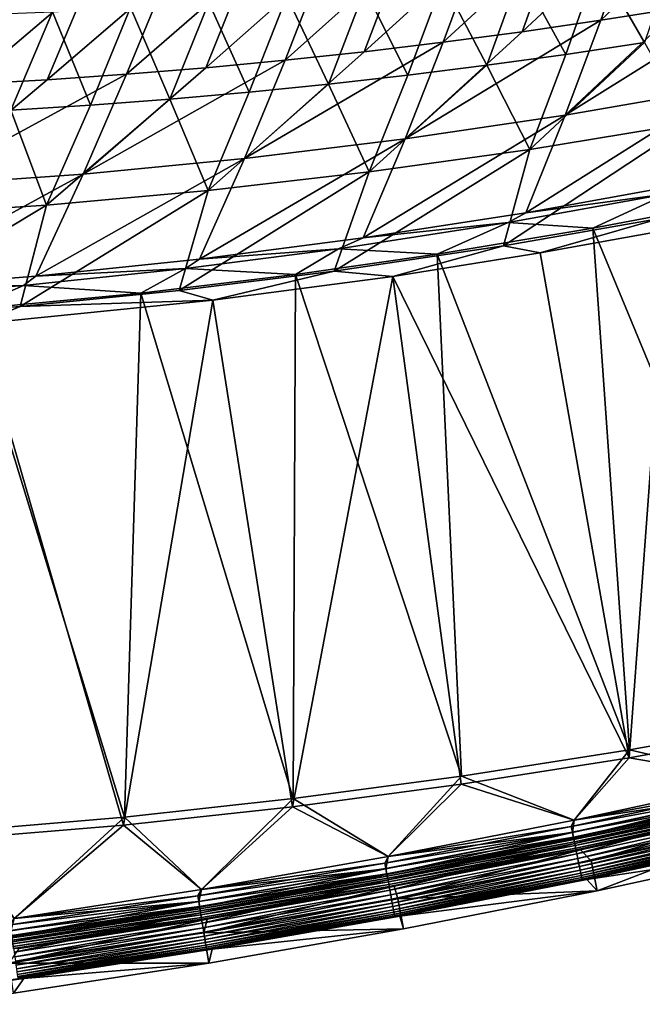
# Model space of a CAD drawing. Header units: metres. Extents: x 0 to 1400, y -1400 to 0.
# Tile 48 of 256: x 572 to 633, y -1391 to -1294. Entities that reach past the tile are written whole.
import ezdxf

# ---------------------------------------------------------------- set-up
doc = ezdxf.new("R2010")
doc.units = ezdxf.units.M

msp = doc.modelspace()

# ---------------------------------------------------------------- linework, layer by layer
at = {"layer": 'None'}
for points in [[(632.180969, -1285.206787, -114.268021), (629.037292, -1294.244019, -86.715347), (639.774719, -1284.080078, -114.298363)], [(629.037292, -1294.244019, -86.715347), (636.756226, -1293.027954, -86.740517), (639.774719, -1284.080078, -114.298363)], [(624.572388, -1286.241577, -114.237709), (621.302795, -1295.366943, -86.690193), (632.180969, -1285.206787, -114.268021)], [(621.302795, -1295.366943, -86.690193), (629.037292, -1294.244019, -86.715347), (632.180969, -1285.206787, -114.268021)], [(616.950012, -1287.183594, -114.207443), (613.553711, -1296.395874, -86.665062), (624.572388, -1286.241577, -114.237709)], [(613.553711, -1296.395874, -86.665062), (621.302795, -1295.366943, -86.690193), (624.572388, -1286.241577, -114.237709)], [(609.31488, -1288.031616, -114.177246), (605.791199, -1297.329346, -86.639969), (616.950012, -1287.183594, -114.207443)], [(605.791199, -1297.329346, -86.639969), (613.553711, -1296.395874, -86.665062), (616.950012, -1287.183594, -114.207443)], [(636.378967, -1287.44751, -115.16082), (633.319885, -1296.429321, -87.623886), (628.763977, -1288.519531, -115.14241)], [(601.668335, -1288.78479, -114.147125), (598.016602, -1298.166504, -86.614922), (609.31488, -1288.031616, -114.177246)], [(598.016602, -1298.166504, -86.614922), (605.791199, -1297.329346, -86.639969), (609.31488, -1288.031616, -114.177246)], [(628.763977, -1288.519531, -115.14241), (625.579468, -1297.589722, -87.610672), (621.134888, -1289.499878, -115.124115)], [(633.319885, -1296.429321, -87.623886), (625.579468, -1297.589722, -87.610672), (628.763977, -1288.519531, -115.14241)], [(586.346313, -1290.001587, -114.087166), (582.436401, -1299.546753, -86.565033), (594.011719, -1289.441772, -114.117088)], [(582.436401, -1299.546753, -86.565033), (590.231201, -1298.906006, -86.589935), (594.011719, -1289.441772, -114.117088)], [(594.011719, -1289.441772, -114.117088), (590.231201, -1298.906006, -86.589935), (601.668335, -1288.78479, -114.147125)], [(590.231201, -1298.906006, -86.589935), (598.016602, -1298.166504, -86.614922), (601.668335, -1288.78479, -114.147125)], [(621.134888, -1289.499878, -115.124115), (617.824158, -1298.657471, -87.597549), (613.493286, -1290.387817, -115.105942)], [(625.579468, -1297.589722, -87.610672), (617.824158, -1298.657471, -87.597549), (621.134888, -1289.499878, -115.124115)], [(570.994324, -1290.825562, -114.027695), (566.823975, -1300.527588, -86.515495), (578.673401, -1290.463257, -114.057358)], [(566.823975, -1300.527588, -86.515495), (574.633545, -1300.087646, -86.540207), (578.673401, -1290.463257, -114.057358)], [(578.673401, -1290.463257, -114.057358), (574.633545, -1300.087646, -86.540207), (586.346313, -1290.001587, -114.087166)], [(574.633545, -1300.087646, -86.540207), (582.436401, -1299.546753, -86.565033), (586.346313, -1290.001587, -114.087166)], [(613.493286, -1290.387817, -115.105942), (610.055725, -1299.631226, -87.584518), (605.840759, -1291.182251, -115.087891)], [(617.824158, -1298.657471, -87.597549), (610.055725, -1299.631226, -87.584518), (613.493286, -1290.387817, -115.105942)], [(605.840759, -1291.182251, -115.087891), (602.275574, -1300.510132, -87.571587), (598.178772, -1291.881958, -115.069977)], [(610.055725, -1299.631226, -87.584518), (602.275574, -1300.510132, -87.571587), (605.840759, -1291.182251, -115.087891)], [(598.178772, -1291.881958, -115.069977), (594.485474, -1301.293091, -87.558754), (590.508972, -1292.486328, -115.052208)], [(602.275574, -1300.510132, -87.571587), (594.485474, -1301.293091, -87.558754), (598.178772, -1291.881958, -115.069977)], [(636.756226, -1293.027954, -86.740517), (625.543579, -1303.555908, -59.244144), (644.458496, -1291.719849, -86.765686)], [(625.543579, -1303.555908, -59.244144), (641.218323, -1300.858521, -59.282372), (644.458496, -1291.719849, -86.765686)], [(582.832886, -1292.994019, -115.034584), (578.88147, -1302.566772, -87.533432), (575.152039, -1293.404175, -115.01712)], [(586.68689, -1301.979004, -87.546036), (578.88147, -1302.566772, -87.533432), (582.832886, -1292.994019, -115.034584)], [(590.508972, -1292.486328, -115.052208), (586.68689, -1301.979004, -87.546036), (582.832886, -1292.994019, -115.034584)], [(594.485474, -1301.293091, -87.558754), (586.68689, -1301.979004, -87.546036), (590.508972, -1292.486328, -115.052208)], [(636.756226, -1293.027954, -86.740517), (629.037292, -1294.244019, -86.715347), (625.543579, -1303.555908, -59.244144)], [(575.152039, -1293.404175, -115.01712), (571.070862, -1303.055298, -87.520943), (567.468018, -1293.715698, -114.999817)], [(578.88147, -1302.566772, -87.533432), (571.070862, -1303.055298, -87.520943), (575.152039, -1293.404175, -115.01712)], [(629.037292, -1294.244019, -86.715347), (621.302795, -1295.366943, -86.690193), (609.804565, -1305.875488, -59.205944)], [(629.037292, -1294.244019, -86.715347), (609.804565, -1305.875488, -59.205944), (625.543579, -1303.555908, -59.244144)], [(621.302795, -1295.366943, -86.690193), (613.553711, -1296.395874, -86.665062), (609.804565, -1305.875488, -59.205944)], [(613.553711, -1296.395874, -86.665062), (605.791199, -1297.329346, -86.639969), (594.010437, -1307.808105, -59.167847)], [(609.804565, -1305.875488, -59.205944), (613.553711, -1296.395874, -86.665062), (594.010437, -1307.808105, -59.167847)], [(625.579468, -1297.589722, -87.610672), (633.319885, -1296.429321, -87.623886), (622.041809, -1306.933105, -60.161598)], [(633.319885, -1296.429321, -87.623886), (637.759521, -1304.349365, -60.175892), (622.041809, -1306.933105, -60.161598)], [(594.010437, -1307.808105, -59.167847), (598.016602, -1298.166504, -86.614922), (578.171936, -1309.343994, -59.129944)], [(598.016602, -1298.166504, -86.614922), (590.231201, -1298.906006, -86.589935), (578.171936, -1309.343994, -59.129944)], [(605.791199, -1297.329346, -86.639969), (598.016602, -1298.166504, -86.614922), (594.010437, -1307.808105, -59.167847)], [(625.579468, -1297.589722, -87.610672), (622.041809, -1306.933105, -60.161598), (617.824158, -1298.657471, -87.597549)], [(578.171936, -1309.343994, -59.129944), (590.231201, -1298.906006, -86.589935), (582.436401, -1299.546753, -86.565033)], [(622.041809, -1306.933105, -60.161598), (606.263062, -1309.140381, -60.147617), (617.824158, -1298.657471, -87.597549)], [(606.263062, -1309.140381, -60.147617), (610.055725, -1299.631226, -87.584518), (617.824158, -1298.657471, -87.597549)], [(578.171936, -1309.343994, -59.129944), (582.436401, -1299.546753, -86.565033), (562.30011, -1310.473633, -59.092319)], [(582.436401, -1299.546753, -86.565033), (574.633545, -1300.087646, -86.540207), (562.30011, -1310.473633, -59.092319)], [(574.633545, -1300.087646, -86.540207), (566.823975, -1300.527588, -86.515495), (562.30011, -1310.473633, -59.092319)], [(610.055725, -1299.631226, -87.584518), (606.263062, -1309.140381, -60.147617), (602.275574, -1300.510132, -87.571587)], [(594.485474, -1301.293091, -87.558754), (602.275574, -1300.510132, -87.571587), (590.43634, -1310.962158, -60.133965)], [(602.275574, -1300.510132, -87.571587), (606.263062, -1309.140381, -60.147617), (590.43634, -1310.962158, -60.133965)], [(625.543579, -1303.555908, -59.244144), (621.662781, -1313.143555, -31.907185), (641.218323, -1300.858521, -59.282372)], [(621.662781, -1313.143555, -31.907185), (637.594421, -1310.281494, -31.930807), (641.218323, -1300.858521, -59.282372)], [(578.88147, -1302.566772, -87.533432), (586.68689, -1301.979004, -87.546036), (574.574829, -1312.389404, -60.120659)], [(586.68689, -1301.979004, -87.546036), (590.43634, -1310.962158, -60.133965), (574.574829, -1312.389404, -60.120659)], [(594.485474, -1301.293091, -87.558754), (590.43634, -1310.962158, -60.133965), (586.68689, -1301.979004, -87.546036)], [(571.070862, -1303.055298, -87.520943), (574.574829, -1312.389404, -60.120659), (558.691589, -1313.412964, -60.107719)], [(578.88147, -1302.566772, -87.533432), (574.574829, -1312.389404, -60.120659), (571.070862, -1303.055298, -87.520943)], [(609.804565, -1305.875488, -59.205944), (605.666504, -1315.622192, -31.883253), (625.543579, -1303.555908, -59.244144)], [(605.666504, -1315.622192, -31.883253), (621.662781, -1313.143555, -31.907185), (625.543579, -1303.555908, -59.244144)], [(634.835571, -1313.710205, -32.84586), (619.455505, -1316.395142, -32.845757), (637.759521, -1304.349365, -60.175892)], [(637.759521, -1304.349365, -60.175892), (619.455505, -1316.395142, -32.845757), (622.041809, -1306.933105, -60.161598)], [(594.010437, -1307.808105, -59.167847), (589.614929, -1317.70752, -31.859066), (609.804565, -1305.875488, -59.205944)], [(589.614929, -1317.70752, -31.859066), (605.666504, -1315.622192, -31.883253), (609.804565, -1305.875488, -59.205944)], [(619.455505, -1316.395142, -32.845757), (602.821838, -1318.887817, -32.845554), (622.041809, -1306.933105, -60.161598)], [(622.041809, -1306.933105, -60.161598), (602.821838, -1318.887817, -32.845554), (606.263062, -1309.140381, -60.147617)], [(578.171936, -1309.343994, -59.129944), (573.519043, -1319.389648, -31.83469), (594.010437, -1307.808105, -59.167847)], [(573.519043, -1319.389648, -31.83469), (589.614929, -1317.70752, -31.859066), (594.010437, -1307.808105, -59.167847)], [(562.30011, -1310.473633, -59.092319), (557.390076, -1320.658691, -31.81019), (578.171936, -1309.343994, -59.129944)], [(557.390076, -1320.658691, -31.81019), (573.519043, -1319.389648, -31.83469), (578.171936, -1309.343994, -59.129944)], [(602.821838, -1318.887817, -32.845554), (587.596069, -1320.791382, -32.845264), (606.263062, -1309.140381, -60.147617)], [(606.263062, -1309.140381, -60.147617), (587.596069, -1320.791382, -32.845264), (590.43634, -1310.962158, -60.133965)], [(621.662781, -1313.143555, -31.907185), (635.560608, -1311.295898, -30.829157), (637.594421, -1310.281494, -31.930807)], [(587.596069, -1320.791382, -32.845264), (571.97229, -1322.364502, -32.844879), (590.43634, -1310.962158, -60.133965)], [(590.43634, -1310.962158, -60.133965), (571.97229, -1322.364502, -32.844879), (574.574829, -1312.389404, -60.120659)], [(619.924377, -1314.113159, -30.822409), (635.560608, -1311.295898, -30.829157), (621.662781, -1313.143555, -31.907185)], [(619.924377, -1314.113159, -30.822409), (628.245117, -1314.676758, -29.677237), (635.560608, -1311.295898, -30.829157)], [(628.245117, -1314.676758, -29.677237), (643.468689, -1311.773804, -29.670506), (635.560608, -1311.295898, -30.829157)], [(643.468689, -1311.773804, -29.670506), (628.245117, -1314.676758, -29.677237), (648.2547, -1362.964233)], [(571.97229, -1322.364502, -32.844879), (555.972839, -1323.570801, -32.844479), (574.574829, -1312.389404, -60.120659)], [(574.574829, -1312.389404, -60.120659), (555.972839, -1323.570801, -32.844479), (558.691589, -1313.412964, -60.107719)], [(605.666504, -1315.622192, -31.883253), (619.924377, -1314.113159, -30.822409), (621.662781, -1313.143555, -31.907185)], [(634.835571, -1313.710205, -32.84586), (623.070923, -1317.094971, -32.264797), (619.455505, -1316.395142, -32.845757)], [(635.639099, -1314.830688, -32.259232), (623.070923, -1317.094971, -32.264797), (634.835571, -1313.710205, -32.84586)], [(603.261658, -1316.690308, -30.815132), (619.924377, -1314.113159, -30.822409), (605.666504, -1315.622192, -31.883253)], [(603.261658, -1316.690308, -30.815132), (612.958923, -1317.227417, -29.684044), (619.924377, -1314.113159, -30.822409)], [(612.958923, -1317.227417, -29.684044), (628.245117, -1314.676758, -29.677237), (619.924377, -1314.113159, -30.822409)], [(628.245117, -1314.676758, -29.677237), (612.958923, -1317.227417, -29.684044), (631.833923, -1365.928101)], [(648.2547, -1362.964233), (628.245117, -1314.676758, -29.677237), (631.833923, -1365.928101)], [(589.614929, -1317.70752, -31.859066), (603.261658, -1316.690308, -30.815132), (605.666504, -1315.622192, -31.883253)], [(635.639099, -1314.830688, -32.259232), (631.816406, -1366.716064, -3), (623.070923, -1317.094971, -32.264797)], [(648.25647, -1363.752075, -3), (631.816406, -1366.716064, -3), (635.639099, -1314.830688, -32.259232)], [(619.455505, -1316.395142, -32.845757), (608.580444, -1319.39856, -32.271248), (602.821838, -1318.887817, -32.845554)], [(623.070923, -1317.094971, -32.264797), (608.580444, -1319.39856, -32.271248), (619.455505, -1316.395142, -32.845757)], [(588.221191, -1318.634277, -30.808493), (603.261658, -1316.690308, -30.815132), (589.614929, -1317.70752, -31.859066)], [(588.221191, -1318.634277, -30.808493), (599.032043, -1319.229126, -29.690277), (603.261658, -1316.690308, -30.815132)], [(599.032043, -1319.229126, -29.690277), (612.958923, -1317.227417, -29.684044), (603.261658, -1316.690308, -30.815132)], [(612.958923, -1317.227417, -29.684044), (599.032043, -1319.229126, -29.690277), (615.349548, -1368.514648)], [(631.816406, -1366.716064, -3), (608.580444, -1319.39856, -32.271248), (623.070923, -1317.094971, -32.264797)], [(631.833923, -1365.928101), (612.958923, -1317.227417, -29.684044), (615.349548, -1368.514648)], [(573.519043, -1319.389648, -31.83469), (588.221191, -1318.634277, -30.808493), (589.614929, -1317.70752, -31.859066)], [(557.390076, -1320.658691, -31.81019), (572.321716, -1320.287964, -30.801405), (573.519043, -1319.389648, -31.83469)], [(572.321716, -1320.287964, -30.801405), (588.221191, -1318.634277, -30.808493), (573.519043, -1319.389648, -31.83469)], [(572.321716, -1320.287964, -30.801405), (583.838318, -1321.057495, -29.697098), (588.221191, -1318.634277, -30.808493)], [(583.838318, -1321.057495, -29.697098), (599.032043, -1319.229126, -29.690277), (588.221191, -1318.634277, -30.808493)], [(599.032043, -1319.229126, -29.690277), (583.838318, -1321.057495, -29.697098), (598.809265, -1370.715576)], [(602.821838, -1318.887817, -32.845554), (590.922668, -1321.754395, -32.279144), (587.596069, -1320.791382, -32.845264)], [(608.580444, -1319.39856, -32.271248), (590.922668, -1321.754395, -32.279144), (602.821838, -1318.887817, -32.845554)], [(608.580444, -1319.39856, -32.271248), (598.753113, -1371.502075, -3), (590.922668, -1321.754395, -32.279144)], [(615.312683, -1369.302124, -3), (598.753113, -1371.502075, -3), (608.580444, -1319.39856, -32.271248)], [(615.349548, -1368.514648), (599.032043, -1319.229126, -29.690277), (598.809265, -1370.715576)], [(631.816406, -1366.716064, -3), (615.312683, -1369.302124, -3), (608.580444, -1319.39856, -32.271248)], [(556.838257, -1321.495361, -30.794434), (572.321716, -1320.287964, -30.801405), (557.390076, -1320.658691, -31.81019)], [(556.838257, -1321.495361, -30.794434), (566.895142, -1322.651733, -29.704718), (572.321716, -1320.287964, -30.801405)], [(566.895142, -1322.651733, -29.704718), (583.838318, -1321.057495, -29.697098), (572.321716, -1320.287964, -30.801405)], [(583.838318, -1321.057495, -29.697098), (566.895142, -1322.651733, -29.704718), (582.221313, -1372.522339)], [(590.922668, -1321.754395, -32.279144), (571.97229, -1322.364502, -32.844879), (587.596069, -1320.791382, -32.845264)], [(598.809265, -1370.715576), (583.838318, -1321.057495, -29.697098), (582.221313, -1372.522339)], [(567.861694, -1324.070801, -32.289486), (555.972839, -1323.570801, -32.844479), (571.97229, -1322.364502, -32.844879)], [(590.922668, -1321.754395, -32.279144), (582.145874, -1373.307251, -3), (567.861694, -1324.070801, -32.289486)], [(590.922668, -1321.754395, -32.279144), (567.861694, -1324.070801, -32.289486), (571.97229, -1322.364502, -32.844879)], [(598.753113, -1371.502075, -3), (582.145874, -1373.307251, -3), (590.922668, -1321.754395, -32.279144)], [(582.221313, -1372.522339), (566.895142, -1322.651733, -29.704718), (565.594421, -1373.926392)], [(582.145874, -1373.307251, -3), (565.499756, -1374.709229, -3), (567.861694, -1324.070801, -32.289486)], [(631.833923, -1365.928101), (644.617126, -1368.884766), (648.2547, -1362.964233)], [(648.25647, -1363.752075, -3), (644.618652, -1368.884399, -3), (631.816406, -1366.716064, -3)], [(615.349548, -1368.514648), (626.40979, -1372.819458), (631.833923, -1365.928101)], [(626.40979, -1372.819458), (644.617126, -1368.884766), (631.833923, -1365.928101)], [(631.816406, -1366.716064, -3), (626.411377, -1372.819092, -3), (615.312683, -1369.302124, -3)], [(644.618652, -1368.884399, -3), (626.411377, -1372.819092, -3), (631.816406, -1366.716064, -3)], [(598.809265, -1370.715576), (608.129517, -1376.400024), (615.349548, -1368.514648)], [(608.129517, -1376.400024), (626.40979, -1372.819458), (615.349548, -1368.514648)], [(615.312683, -1369.302124, -3), (608.131104, -1376.399658, -3), (598.753113, -1371.502075, -3)], [(626.411377, -1372.819092, -3), (608.131104, -1376.399658, -3), (615.312683, -1369.302124, -3)], [(626.12616, -1373.465698, -3.055977), (644.363403, -1369.53125, -3.055977), (644.485168, -1370.070435, -3.221156)], [(626.411377, -1372.819092, -3), (644.363403, -1369.53125, -3.055977), (626.12616, -1373.465698, -3.055977)], [(644.490662, -1370.094727, -0.112516), (644.617126, -1368.884766), (626.40979, -1372.819458)], [(626.411377, -1372.819092, -3), (644.618652, -1368.884399, -3), (644.363403, -1369.53125, -3.055977)], [(582.221313, -1372.522339), (589.783203, -1379.625122), (598.809265, -1370.715576)], [(589.783203, -1379.625122), (608.129517, -1376.400024), (598.809265, -1370.715576)], [(626.237427, -1374.00708, -3.221156), (626.12616, -1373.465698, -3.055977), (644.485168, -1370.070435, -3.221156)], [(626.237427, -1374.00708, -3.221156), (644.485168, -1370.070435, -3.221156), (644.597412, -1370.567383, -3.490045)], [(626.339966, -1374.506104, -3.490045), (626.237427, -1374.00708, -3.221156), (644.597412, -1370.567383, -3.490045)], [(626.355896, -1374.583496, -0.251606), (644.490662, -1370.094727, -0.112516), (626.242432, -1374.031494, -0.112516)], [(626.242432, -1374.031494, -0.112516), (644.490662, -1370.094727, -0.112516), (626.40979, -1372.819458)], [(626.339966, -1374.506104, -3.490045), (644.597412, -1370.567383, -3.490045), (644.648682, -1370.794312, -3.660043)], [(644.490662, -1370.094727, -0.112516), (626.355896, -1374.583496, -0.251606), (644.614807, -1370.644409, -0.251606)], [(644.614807, -1370.644409, -0.251606), (626.355896, -1374.583496, -0.251606), (626.466125, -1375.119751, -0.444534)], [(644.614807, -1370.644409, -0.251606), (626.466125, -1375.119751, -0.444534), (644.735413, -1371.178467, -0.444534)], [(598.753113, -1371.502075, -3), (589.784851, -1379.624756, -3), (582.145874, -1373.307251, -3)], [(608.131104, -1376.399658, -3), (589.784851, -1379.624756, -3), (598.753113, -1371.502075, -3)], [(626.386841, -1374.734009, -3.660043), (626.339966, -1374.506104, -3.490045), (644.648682, -1370.794312, -3.660043)], [(644.648682, -1370.794312, -3.660043), (644.696045, -1371.004028, -3.851689), (626.386841, -1374.734009, -3.660043)], [(644.696045, -1371.004028, -3.851689), (626.430115, -1374.944702, -3.851689), (626.386841, -1374.734009, -3.660043)], [(644.696045, -1371.004028, -3.851689), (644.777405, -1371.36438, -4.292985), (626.430115, -1374.944702, -3.851689)], [(644.777405, -1371.36438, -4.292985), (626.504456, -1375.306519, -4.292985), (626.430115, -1374.944702, -3.851689)], [(644.735413, -1371.178467, -0.444534), (626.466125, -1375.119751, -0.444534), (626.672241, -1376.122925, -0.985015)], [(644.777405, -1371.36438, -4.292985), (644.838623, -1371.635254, -4.797701), (626.504456, -1375.306519, -4.292985)], [(644.838623, -1371.635254, -4.797701), (626.560364, -1375.578491, -4.797701), (626.504456, -1375.306519, -4.292985)], [(644.838623, -1371.635254, -4.797701), (644.877136, -1371.805786, -5.347445), (626.560364, -1375.578491, -4.797701)], [(626.672241, -1376.122925, -0.985015), (644.96106, -1372.177368, -0.985015), (644.735413, -1371.178467, -0.444534)], [(565.594421, -1373.926392), (571.377747, -1382.49353), (582.221313, -1372.522339)], [(571.377747, -1382.49353), (589.783203, -1379.625122), (582.221313, -1372.522339)], [(644.877136, -1371.805786, -5.347445), (626.595581, -1375.749756, -5.347445), (626.560364, -1375.578491, -4.797701)], [(644.877136, -1371.805786, -5.347445), (645.296814, -1371.782837, -5.918313), (626.595581, -1375.749756, -5.347445)], [(645.296814, -1371.782837, -5.918313), (627.048645, -1375.728516, -5.918313), (626.595581, -1375.749756, -5.347445)], [(626.766418, -1376.580933, -1.326719), (644.96106, -1372.177368, -0.985015), (626.672241, -1376.122925, -0.985015)], [(626.766418, -1376.580933, -1.326719), (645.064087, -1372.633545, -1.326719), (644.96106, -1372.177368, -0.985015)], [(626.853394, -1377.004272, -1.711938), (645.064087, -1372.633545, -1.326719), (626.766418, -1376.580933, -1.326719)], [(626.853394, -1377.004272, -1.711938), (645.159302, -1373.055176, -1.711938), (645.064087, -1372.633545, -1.326719)], [(645.296814, -1371.782837, -5.918313), (628.078064, -1376.828735, -80.052361), (627.048645, -1375.728516, -5.918313)], [(646.972168, -1372.72229, -80.052361), (628.078064, -1376.828735, -80.052361), (645.296814, -1371.782837, -5.918313)], [(628.685669, -1379.766113, -80), (628.078064, -1376.828735, -80.052361), (646.972168, -1372.72229, -80.052361)], [(628.685669, -1379.766113, -80), (646.972168, -1372.72229, -80.052361), (647.63855, -1375.646851, -80)], [(582.145874, -1373.307251, -3), (571.379395, -1382.493286, -3), (565.499756, -1374.709229, -3)], [(589.784851, -1379.624756, -3), (571.379395, -1382.493286, -3), (582.145874, -1373.307251, -3)], [(607.814087, -1377.043579, -3.055977), (626.12616, -1373.465698, -3.055977), (626.237427, -1374.00708, -3.221156)], [(608.131104, -1376.399658, -3), (626.12616, -1373.465698, -3.055977), (607.814087, -1377.043579, -3.055977)], [(626.40979, -1372.819458), (608.129517, -1376.400024), (626.242432, -1374.031494, -0.112516)], [(608.131104, -1376.399658, -3), (626.411377, -1372.819092, -3), (626.12616, -1373.465698, -3.055977)], [(626.932495, -1377.389038, -2.137379), (645.159302, -1373.055176, -1.711938), (626.853394, -1377.004272, -1.711938)], [(626.932495, -1377.389038, -2.137379), (645.245789, -1373.438232, -2.137379), (645.159302, -1373.055176, -1.711938)], [(627.00293, -1377.731689, -2.598965), (645.245789, -1373.438232, -2.137379), (626.932495, -1377.389038, -2.137379)], [(627.00293, -1377.731689, -2.598965), (645.322876, -1373.779419, -2.598965), (645.245789, -1373.438232, -2.137379)], [(607.914795, -1377.587036, -3.221156), (607.814087, -1377.043579, -3.055977), (626.237427, -1374.00708, -3.221156)], [(607.914795, -1377.587036, -3.221156), (626.237427, -1374.00708, -3.221156), (626.339966, -1374.506104, -3.490045)], [(608.007629, -1378.087891, -3.490045), (607.914795, -1377.587036, -3.221156), (626.339966, -1374.506104, -3.490045)], [(608.129517, -1376.400024), (607.919373, -1377.611572, -0.112516), (626.242432, -1374.031494, -0.112516)], [(626.242432, -1374.031494, -0.112516), (607.919373, -1377.611572, -0.112516), (608.022034, -1378.165649, -0.251606)], [(608.007629, -1378.087891, -3.490045), (626.339966, -1374.506104, -3.490045), (626.386841, -1374.734009, -3.660043)], [(608.022034, -1378.165649, -0.251606), (626.355896, -1374.583496, -0.251606), (626.242432, -1374.031494, -0.112516)], [(608.121826, -1378.703857, -0.444534), (626.355896, -1374.583496, -0.251606), (608.022034, -1378.165649, -0.251606)], [(626.355896, -1374.583496, -0.251606), (608.121826, -1378.703857, -0.444534), (626.466125, -1375.119751, -0.444534)], [(627.064026, -1378.029175, -3.09242), (645.322876, -1373.779419, -2.598965), (627.00293, -1377.731689, -2.598965)], [(627.064026, -1378.029175, -3.09242), (645.389771, -1374.075684, -3.09242), (645.322876, -1373.779419, -2.598965)], [(627.115295, -1378.278442, -3.61347), (645.389771, -1374.075684, -3.09242), (627.064026, -1378.029175, -3.09242)], [(627.115295, -1378.278442, -3.61347), (645.445862, -1374.323975, -3.61347), (645.389771, -1374.075684, -3.09242)], [(627.156067, -1378.476807, -4.157492), (645.445862, -1374.323975, -3.61347), (627.115295, -1378.278442, -3.61347)], [(627.156067, -1378.476807, -4.157492), (645.490479, -1374.521484, -4.157492), (645.445862, -1374.323975, -3.61347)], [(627.186035, -1378.622681, -4.718482), (645.490479, -1374.521484, -4.157492), (627.156067, -1378.476807, -4.157492)], [(627.186035, -1378.622681, -4.718482), (645.523254, -1374.666626, -4.718482), (645.490479, -1374.521484, -4.157492)], [(608.050049, -1378.31665, -3.660043), (608.007629, -1378.087891, -3.490045), (626.386841, -1374.734009, -3.660043)], [(626.386841, -1374.734009, -3.660043), (626.430115, -1374.944702, -3.851689), (608.050049, -1378.31665, -3.660043)], [(626.430115, -1374.944702, -3.851689), (608.089233, -1378.528076, -3.851689), (608.050049, -1378.31665, -3.660043)], [(626.430115, -1374.944702, -3.851689), (626.504456, -1375.306519, -4.292985), (608.089233, -1378.528076, -3.851689)], [(626.504456, -1375.306519, -4.292985), (608.156555, -1378.891357, -4.292985), (608.089233, -1378.528076, -3.851689)], [(626.466125, -1375.119751, -0.444534), (608.121826, -1378.703857, -0.444534), (608.308472, -1379.710815, -0.985015)], [(626.504456, -1375.306519, -4.292985), (626.560364, -1375.578491, -4.797701), (608.156555, -1378.891357, -4.292985)], [(626.560364, -1375.578491, -4.797701), (608.207153, -1379.164429, -4.797701), (608.156555, -1378.891357, -4.292985)], [(626.560364, -1375.578491, -4.797701), (626.595581, -1375.749756, -5.347445), (608.207153, -1379.164429, -4.797701)], [(626.466125, -1375.119751, -0.444534), (608.308472, -1379.710815, -0.985015), (626.672241, -1376.122925, -0.985015)], [(627.205017, -1378.714966, -5.290087), (645.523254, -1374.666626, -4.718482), (627.186035, -1378.622681, -4.718482)], [(627.205017, -1378.714966, -5.290087), (645.544006, -1374.758545, -5.290087), (645.523254, -1374.666626, -4.718482)], [(627.65387, -1378.666382, -5.865956), (645.544006, -1374.758545, -5.290087), (627.205017, -1378.714966, -5.290087)], [(627.65387, -1378.666382, -5.865956), (645.958923, -1374.708374, -5.865956), (645.544006, -1374.758545, -5.290087)], [(645.958923, -1374.708374, -5.865956), (627.65387, -1378.666382, -5.865956), (647.63855, -1375.646851, -80)], [(608.129517, -1376.400024), (589.783203, -1379.625122), (607.919373, -1377.611572, -0.112516)], [(589.784851, -1379.624756, -3), (608.131104, -1376.399658, -3), (607.814087, -1377.043579, -3.055977)], [(626.595581, -1375.749756, -5.347445), (608.239014, -1379.336304, -5.347445), (608.207153, -1379.164429, -4.797701)], [(626.595581, -1375.749756, -5.347445), (627.048645, -1375.728516, -5.918313), (608.239014, -1379.336304, -5.347445)], [(627.048645, -1375.728516, -5.918313), (608.7276, -1379.318237, -5.918313), (608.239014, -1379.336304, -5.347445)], [(626.672241, -1376.122925, -0.985015), (608.308472, -1379.710815, -0.985015), (608.393677, -1380.170654, -1.326719)], [(608.393677, -1380.170654, -1.326719), (626.766418, -1376.580933, -1.326719), (626.672241, -1376.122925, -0.985015)], [(608.472473, -1380.595581, -1.711938), (626.766418, -1376.580933, -1.326719), (608.393677, -1380.170654, -1.326719)], [(608.472473, -1380.595581, -1.711938), (626.853394, -1377.004272, -1.711938), (626.766418, -1376.580933, -1.326719)], [(627.048645, -1375.728516, -5.918313), (609.09552, -1380.557129, -80.052361), (608.7276, -1379.318237, -5.918313)], [(628.078064, -1376.828735, -80.052361), (609.09552, -1380.557129, -80.052361), (627.048645, -1375.728516, -5.918313)], [(647.63855, -1375.646851, -80), (627.65387, -1378.666382, -5.865956), (628.685669, -1379.766113, -80)], [(589.433716, -1380.262573, -3.055977), (607.814087, -1377.043579, -3.055977), (607.914795, -1377.587036, -3.221156)], [(589.784851, -1379.624756, -3), (607.814087, -1377.043579, -3.055977), (589.433716, -1380.262573, -3.055977)], [(608.544006, -1380.981812, -2.137379), (626.853394, -1377.004272, -1.711938), (608.472473, -1380.595581, -1.711938)], [(608.544006, -1380.981812, -2.137379), (626.932495, -1377.389038, -2.137379), (626.853394, -1377.004272, -1.711938)], [(608.607788, -1381.325684, -2.598965), (626.932495, -1377.389038, -2.137379), (608.544006, -1380.981812, -2.137379)], [(608.607788, -1381.325684, -2.598965), (627.00293, -1377.731689, -2.598965), (626.932495, -1377.389038, -2.137379)], [(609.09552, -1380.557129, -80.052361), (628.078064, -1376.828735, -80.052361), (628.685669, -1379.766113, -80)], [(589.523865, -1380.807861, -3.221156), (589.433716, -1380.262573, -3.055977), (607.914795, -1377.587036, -3.221156)], [(589.523865, -1380.807861, -3.221156), (607.914795, -1377.587036, -3.221156), (608.007629, -1378.087891, -3.490045)], [(589.606934, -1381.310547, -3.490045), (589.523865, -1380.807861, -3.221156), (608.007629, -1378.087891, -3.490045)], [(589.783203, -1379.625122), (589.527893, -1380.83252, -0.112516), (607.919373, -1377.611572, -0.112516)], [(607.919373, -1377.611572, -0.112516), (589.527893, -1380.83252, -0.112516), (589.619812, -1381.388428, -0.251606)], [(589.606934, -1381.310547, -3.490045), (608.007629, -1378.087891, -3.490045), (608.050049, -1378.31665, -3.660043)], [(589.644897, -1381.540039, -3.660043), (589.606934, -1381.310547, -3.490045), (608.050049, -1378.31665, -3.660043)], [(607.919373, -1377.611572, -0.112516), (589.619812, -1381.388428, -0.251606), (608.022034, -1378.165649, -0.251606)], [(608.022034, -1378.165649, -0.251606), (589.619812, -1381.388428, -0.251606), (589.709106, -1381.928589, -0.444534)], [(608.050049, -1378.31665, -3.660043), (608.089233, -1378.528076, -3.851689), (589.644897, -1381.540039, -3.660043)], [(589.709106, -1381.928589, -0.444534), (608.121826, -1378.703857, -0.444534), (608.022034, -1378.165649, -0.251606)], [(608.663147, -1381.62439, -3.09242), (627.00293, -1377.731689, -2.598965), (608.607788, -1381.325684, -2.598965)], [(608.663147, -1381.62439, -3.09242), (627.064026, -1378.029175, -3.09242), (627.00293, -1377.731689, -2.598965)], [(608.709534, -1381.874634, -3.61347), (627.064026, -1378.029175, -3.09242), (608.663147, -1381.62439, -3.09242)], [(608.709534, -1381.874634, -3.61347), (627.115295, -1378.278442, -3.61347), (627.064026, -1378.029175, -3.09242)], [(608.746399, -1382.07373, -4.157492), (627.115295, -1378.278442, -3.61347), (608.709534, -1381.874634, -3.61347)], [(608.746399, -1382.07373, -4.157492), (627.156067, -1378.476807, -4.157492), (627.115295, -1378.278442, -3.61347)], [(608.77356, -1382.220093, -4.718482), (627.156067, -1378.476807, -4.157492), (608.746399, -1382.07373, -4.157492)], [(608.77356, -1382.220093, -4.718482), (627.186035, -1378.622681, -4.718482), (627.156067, -1378.476807, -4.157492)], [(608.089233, -1378.528076, -3.851689), (589.679993, -1381.752197, -3.851689), (589.644897, -1381.540039, -3.660043)], [(608.089233, -1378.528076, -3.851689), (608.156555, -1378.891357, -4.292985), (589.679993, -1381.752197, -3.851689)], [(608.156555, -1378.891357, -4.292985), (589.740234, -1382.116699, -4.292985), (589.679993, -1381.752197, -3.851689)], [(589.87616, -1382.938965, -0.985015), (608.121826, -1378.703857, -0.444534), (589.709106, -1381.928589, -0.444534)], [(608.156555, -1378.891357, -4.292985), (608.207153, -1379.164429, -4.797701), (589.740234, -1382.116699, -4.292985)], [(608.207153, -1379.164429, -4.797701), (589.785522, -1382.390625, -4.797701), (589.740234, -1382.116699, -4.292985)], [(608.207153, -1379.164429, -4.797701), (608.239014, -1379.336304, -5.347445), (589.785522, -1382.390625, -4.797701)], [(608.239014, -1379.336304, -5.347445), (589.814026, -1382.56311, -5.347445), (589.785522, -1382.390625, -4.797701)], [(608.239014, -1379.336304, -5.347445), (608.7276, -1379.318237, -5.918313), (589.814026, -1382.56311, -5.347445)], [(608.7276, -1379.318237, -5.918313), (590.340149, -1382.55127, -5.918313), (589.814026, -1382.56311, -5.347445)], [(608.121826, -1378.703857, -0.444534), (589.87616, -1382.938965, -0.985015), (608.308472, -1379.710815, -0.985015)], [(609.09552, -1380.557129, -80.052361), (590.032043, -1383.90564, -80.052361), (608.7276, -1379.318237, -5.918313)], [(608.7276, -1379.318237, -5.918313), (590.032043, -1383.90564, -80.052361), (590.340149, -1382.55127, -5.918313)], [(608.79071, -1382.312744, -5.290087), (627.186035, -1378.622681, -4.718482), (608.77356, -1382.220093, -4.718482)], [(608.79071, -1382.312744, -5.290087), (627.205017, -1378.714966, -5.290087), (627.186035, -1378.622681, -4.718482)], [(609.275696, -1382.267334, -5.865956), (627.205017, -1378.714966, -5.290087), (608.79071, -1382.312744, -5.290087)], [(609.275696, -1382.267334, -5.865956), (627.65387, -1378.666382, -5.865956), (627.205017, -1378.714966, -5.290087)], [(627.65387, -1378.666382, -5.865956), (609.275696, -1382.267334, -5.865956), (628.685669, -1379.766113, -80)], [(570.991821, -1383.12085, -3.055977), (589.433716, -1380.262573, -3.055977), (589.523865, -1380.807861, -3.221156)], [(571.379395, -1382.493286, -3), (589.433716, -1380.262573, -3.055977), (570.991821, -1383.12085, -3.055977)], [(589.783203, -1379.625122), (571.377747, -1382.49353), (589.527893, -1380.83252, -0.112516)], [(571.379395, -1382.493286, -3), (589.784851, -1379.624756, -3), (589.433716, -1380.262573, -3.055977)], [(608.308472, -1379.710815, -0.985015), (589.87616, -1382.938965, -0.985015), (589.952454, -1383.400269, -1.326719)], [(608.308472, -1379.710815, -0.985015), (589.952454, -1383.400269, -1.326719), (608.393677, -1380.170654, -1.326719)], [(608.393677, -1380.170654, -1.326719), (589.952454, -1383.400269, -1.326719), (590.022949, -1383.826782, -1.711938)], [(590.022949, -1383.826782, -1.711938), (608.472473, -1380.595581, -1.711938), (608.393677, -1380.170654, -1.326719)], [(609.644043, -1383.506104, -80), (609.09552, -1380.557129, -80.052361), (628.685669, -1379.766113, -80)], [(628.685669, -1379.766113, -80), (609.275696, -1382.267334, -5.865956), (609.644043, -1383.506104, -80)], [(571.07135, -1383.667847, -3.221156), (570.991821, -1383.12085, -3.055977), (589.523865, -1380.807861, -3.221156)], [(571.07135, -1383.667847, -3.221156), (589.523865, -1380.807861, -3.221156), (589.606934, -1381.310547, -3.490045)], [(571.144653, -1384.171997, -3.490045), (571.07135, -1383.667847, -3.221156), (589.606934, -1381.310547, -3.490045)], [(571.377747, -1382.49353), (571.074951, -1383.692505, -0.112516), (589.527893, -1380.83252, -0.112516)], [(589.527893, -1380.83252, -0.112516), (571.074951, -1383.692505, -0.112516), (571.156006, -1384.250122, -0.251606)], [(571.144653, -1384.171997, -3.490045), (589.606934, -1381.310547, -3.490045), (589.644897, -1381.540039, -3.660043)], [(589.527893, -1380.83252, -0.112516), (571.156006, -1384.250122, -0.251606), (589.619812, -1381.388428, -0.251606)], [(589.619812, -1381.388428, -0.251606), (571.156006, -1384.250122, -0.251606), (571.234802, -1384.79187, -0.444534)], [(589.619812, -1381.388428, -0.251606), (571.234802, -1384.79187, -0.444534), (589.709106, -1381.928589, -0.444534)], [(590.086975, -1384.214233, -2.137379), (608.472473, -1380.595581, -1.711938), (590.022949, -1383.826782, -1.711938)], [(590.032043, -1383.90564, -80.052361), (609.09552, -1380.557129, -80.052361), (609.644043, -1383.506104, -80)], [(590.086975, -1384.214233, -2.137379), (608.544006, -1380.981812, -2.137379), (608.472473, -1380.595581, -1.711938)], [(590.144043, -1384.559326, -2.598965), (608.544006, -1380.981812, -2.137379), (590.086975, -1384.214233, -2.137379)], [(590.144043, -1384.559326, -2.598965), (608.607788, -1381.325684, -2.598965), (608.544006, -1380.981812, -2.137379)], [(590.193604, -1384.859009, -3.09242), (608.607788, -1381.325684, -2.598965), (590.144043, -1384.559326, -2.598965)], [(590.193604, -1384.859009, -3.09242), (608.663147, -1381.62439, -3.09242), (608.607788, -1381.325684, -2.598965)], [(571.178101, -1384.402222, -3.660043), (571.144653, -1384.171997, -3.490045), (589.644897, -1381.540039, -3.660043)], [(589.644897, -1381.540039, -3.660043), (589.679993, -1381.752197, -3.851689), (571.178101, -1384.402222, -3.660043)], [(589.679993, -1381.752197, -3.851689), (571.209045, -1384.61499, -3.851689), (571.178101, -1384.402222, -3.660043)], [(589.679993, -1381.752197, -3.851689), (589.740234, -1382.116699, -4.292985), (571.209045, -1384.61499, -3.851689)], [(589.740234, -1382.116699, -4.292985), (571.262207, -1384.980591, -4.292985), (571.209045, -1384.61499, -3.851689)], [(589.709106, -1381.928589, -0.444534), (571.234802, -1384.79187, -0.444534), (571.382202, -1385.805298, -0.985015)], [(589.740234, -1382.116699, -4.292985), (589.785522, -1382.390625, -4.797701), (571.262207, -1384.980591, -4.292985)], [(589.785522, -1382.390625, -4.797701), (571.302185, -1385.255371, -4.797701), (571.262207, -1384.980591, -4.292985)], [(589.785522, -1382.390625, -4.797701), (589.814026, -1382.56311, -5.347445), (571.302185, -1385.255371, -4.797701)], [(571.382202, -1385.805298, -0.985015), (589.87616, -1382.938965, -0.985015), (589.709106, -1381.928589, -0.444534)], [(590.235107, -1385.110107, -3.61347), (608.663147, -1381.62439, -3.09242), (590.193604, -1384.859009, -3.09242)], [(590.235107, -1385.110107, -3.61347), (608.709534, -1381.874634, -3.61347), (608.663147, -1381.62439, -3.09242)], [(590.268127, -1385.309814, -4.157492), (608.709534, -1381.874634, -3.61347), (590.235107, -1385.110107, -3.61347)], [(590.268127, -1385.309814, -4.157492), (608.746399, -1382.07373, -4.157492), (608.709534, -1381.874634, -3.61347)], [(590.292419, -1385.456787, -4.718482), (608.746399, -1382.07373, -4.157492), (590.268127, -1385.309814, -4.157492)], [(590.292419, -1385.456787, -4.718482), (608.77356, -1382.220093, -4.718482), (608.746399, -1382.07373, -4.157492)], [(590.3078, -1385.549683, -5.290087), (608.77356, -1382.220093, -4.718482), (590.292419, -1385.456787, -4.718482)], [(590.3078, -1385.549683, -5.290087), (608.79071, -1382.312744, -5.290087), (608.77356, -1382.220093, -4.718482)], [(590.830994, -1385.510376, -5.865956), (608.79071, -1382.312744, -5.290087), (590.3078, -1385.549683, -5.290087)], [(590.830994, -1385.510376, -5.865956), (609.275696, -1382.267334, -5.865956), (608.79071, -1382.312744, -5.290087)], [(609.275696, -1382.267334, -5.865956), (590.830994, -1385.510376, -5.865956), (609.644043, -1383.506104, -80)], [(590.032043, -1383.90564, -80.052361), (570.905151, -1386.870728, -80.052361), (590.340149, -1382.55127, -5.918313)], [(590.340149, -1382.55127, -5.918313), (570.905151, -1386.870728, -80.052361), (571.892761, -1385.42688, -5.918313)], [(589.814026, -1382.56311, -5.347445), (571.327332, -1385.428345, -5.347445), (571.302185, -1385.255371, -4.797701)], [(589.814026, -1382.56311, -5.347445), (590.340149, -1382.55127, -5.918313), (571.327332, -1385.428345, -5.347445)], [(590.340149, -1382.55127, -5.918313), (571.892761, -1385.42688, -5.918313), (571.327332, -1385.428345, -5.347445)], [(571.449463, -1386.268066, -1.326719), (589.87616, -1382.938965, -0.985015), (571.382202, -1385.805298, -0.985015)], [(589.87616, -1382.938965, -0.985015), (571.449463, -1386.268066, -1.326719), (589.952454, -1383.400269, -1.326719)], [(570.905151, -1386.870728, -80.052361), (590.032043, -1383.90564, -80.052361), (590.52124, -1386.86499, -80)], [(589.952454, -1383.400269, -1.326719), (571.449463, -1386.268066, -1.326719), (571.511658, -1386.695801, -1.711938)], [(589.952454, -1383.400269, -1.326719), (571.511658, -1386.695801, -1.711938), (590.022949, -1383.826782, -1.711938)], [(590.022949, -1383.826782, -1.711938), (571.511658, -1386.695801, -1.711938), (571.568176, -1387.084473, -2.137379)], [(571.568176, -1387.084473, -2.137379), (590.086975, -1384.214233, -2.137379), (590.022949, -1383.826782, -1.711938)], [(571.61853, -1387.430664, -2.598965), (590.086975, -1384.214233, -2.137379), (571.568176, -1387.084473, -2.137379)], [(571.61853, -1387.430664, -2.598965), (590.144043, -1384.559326, -2.598965), (590.086975, -1384.214233, -2.137379)], [(590.52124, -1386.86499, -80), (590.032043, -1383.90564, -80.052361), (609.644043, -1383.506104, -80)], [(609.644043, -1383.506104, -80), (590.830994, -1385.510376, -5.865956), (590.52124, -1386.86499, -80)], [(571.662231, -1387.731201, -3.09242), (590.144043, -1384.559326, -2.598965), (571.61853, -1387.430664, -2.598965)], [(571.662231, -1387.731201, -3.09242), (590.193604, -1384.859009, -3.09242), (590.144043, -1384.559326, -2.598965)], [(571.698853, -1387.983032, -3.61347), (590.193604, -1384.859009, -3.09242), (571.662231, -1387.731201, -3.09242)], [(571.698853, -1387.983032, -3.61347), (590.235107, -1385.110107, -3.61347), (590.193604, -1384.859009, -3.09242)], [(571.727966, -1388.183472, -4.157492), (590.235107, -1385.110107, -3.61347), (571.698853, -1387.983032, -3.61347)], [(571.727966, -1388.183472, -4.157492), (590.268127, -1385.309814, -4.157492), (590.235107, -1385.110107, -3.61347)], [(571.74939, -1388.330811, -4.718482), (590.268127, -1385.309814, -4.157492), (571.727966, -1388.183472, -4.157492)], [(571.74939, -1388.330811, -4.718482), (590.292419, -1385.456787, -4.718482), (590.268127, -1385.309814, -4.157492)], [(571.762939, -1388.42395, -5.290087), (590.292419, -1385.456787, -4.718482), (571.74939, -1388.330811, -4.718482)], [(571.762939, -1388.42395, -5.290087), (590.3078, -1385.549683, -5.290087), (590.292419, -1385.456787, -4.718482)], [(572.326172, -1388.39502, -5.865956), (590.3078, -1385.549683, -5.290087), (571.762939, -1388.42395, -5.290087)], [(572.326172, -1388.39502, -5.865956), (590.830994, -1385.510376, -5.865956), (590.3078, -1385.549683, -5.290087)], [(590.830994, -1385.510376, -5.865956), (572.326172, -1388.39502, -5.865956), (590.52124, -1386.86499, -80)], [(571.3349, -1389.839233, -80), (570.905151, -1386.870728, -80.052361), (590.52124, -1386.86499, -80)], [(590.52124, -1386.86499, -80), (572.326172, -1388.39502, -5.865956), (571.3349, -1389.839233, -80)], [(553.7677, -1390.920288, -5.865956), (572.326172, -1388.39502, -5.865956), (571.762939, -1388.42395, -5.290087)], [(572.326172, -1388.39502, -5.865956), (553.7677, -1390.920288, -5.865956), (571.3349, -1389.839233, -80)]]:
    msp.add_3dface(points, dxfattribs=at)

doc.saveas('drawing.dxf')
